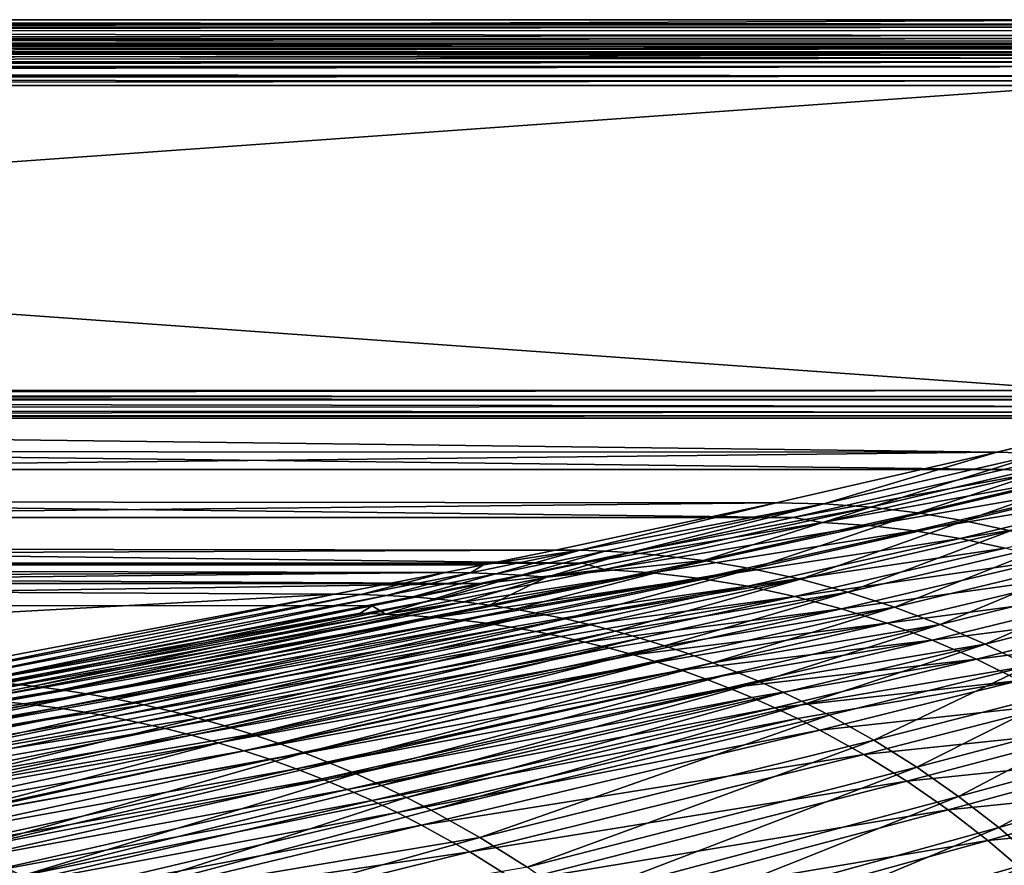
# Model space of a CAD drawing. Header units: metres. Extents: x -900 to 900, y -400 to 400.
# Tile 234 of 253: x 511 to 667, y 266 to 400. Entities that reach past the tile are written whole.
import ezdxf

# ---------------------------------------------------------------- set-up
doc = ezdxf.new("R2010")
doc.units = ezdxf.units.M

msp = doc.modelspace()

# ---------------------------------------------------------------- linework, layer by layer
at = {"layer": 'top'}
for points in [[(0.734328, 400.014801, -87), (700.734314, 400.014801, -87), (0.734328, 397.014709, -87)], [(700.734314, 400.014801, -87), (700.734314, 397.014709, -87), (0.734328, 397.014709, -87)], [(700.734314, 400.014801, -87), (0.734328, 400.014801, -87), (700.734314, 399.307465, -5.947641)], [(0.734328, 400.014801, -87), (0.734328, 399.307465, -5.947641), (700.734314, 399.307465, -5.947641)], [(0.734328, 399.000946, -4.106106), (700.734314, 399.183319, -4.784558), (0.734328, 399.307465, -5.947641)], [(700.734314, 399.183319, -4.784558), (700.734314, 399.307465, -5.947641), (0.734328, 399.307465, -5.947641)], [(700.734314, 398.835846, -3.667668), (700.734314, 399.183319, -4.784558), (0.734328, 399.000946, -4.106106)], [(0.734328, 398.14328, -2.447921), (700.734314, 398.835846, -3.667668), (0.734328, 399.000946, -4.106106)], [(0.734328, 398.14328, -2.447921), (700.734314, 398.278259, -2.639419), (700.734314, 398.835846, -3.667668)], [(700.734314, 397.531799, -1.738888), (700.734314, 398.278259, -2.639419), (0.734328, 398.14328, -2.447921)], [(0.734328, 396.817444, -1.133617), (700.734314, 397.531799, -1.738888), (0.734328, 398.14328, -2.447921)], [(700.734314, 396.624786, -1.0003), (700.734314, 397.531799, -1.738888), (0.734328, 396.817444, -1.133617)], [(700.734314, 396.307465, -5.959025), (0.734328, 396.307465, -5.959025), (700.734314, 397.014709, -87)], [(0.734328, 396.307465, -5.959025), (0.734328, 397.014709, -87), (700.734314, 397.014709, -87)], [(700.734314, 395.591705, -0.451727), (0.734328, 396.817444, -1.133617), (0.734328, 395.151855, -0.290434)], [(700.734314, 395.591705, -0.451727), (700.734314, 396.624786, -1.0003), (0.734328, 396.817444, -1.133617)], [(0.734328, 395.898926, -4.477523), (0.734328, 396.307465, -5.959025), (700.734314, 396.245697, -5.380377)], [(700.734314, 396.245697, -5.380377), (0.734328, 396.307465, -5.959025), (700.734314, 396.307465, -5.959025)], [(700.734314, 396.072815, -4.82471), (0.734328, 395.898926, -4.477523), (700.734314, 396.245697, -5.380377)], [(700.734314, 396.072815, -4.82471), (700.734314, 395.79541, -4.313144), (0.734328, 395.898926, -4.477523)], [(700.734314, 395.79541, -4.313144), (700.734314, 395.424042, -3.865118), (0.734328, 395.898926, -4.477523)], [(0.734328, 395.898926, -4.477523), (700.734314, 395.424042, -3.865118), (0.734328, 394.807526, -3.395593)], [(700.734314, 394.471832, -0.114015), (700.734314, 395.591705, -0.451727), (0.734328, 395.151855, -0.290434)], [(700.734314, 395.424042, -3.865118), (700.734314, 394.972778, -3.497662), (0.734328, 394.807526, -3.395593)], [(700.734314, 394.471832, -0.114015), (0.734328, 395.151855, -0.290434), (0.734328, 393.307709)], [(0.734328, 394.807526, -3.395593), (700.734314, 394.972778, -3.497662), (700.734314, 394.722473, -3.348646)], [(0.734328, 393.32251, -3), (0.734328, 394.807526, -3.395593), (700.734314, 393.901672, -3.056724)], [(700.734314, 393.901672, -3.056724), (0.734328, 394.807526, -3.395593), (700.734314, 394.458832, -3.22474)], [(0.734328, 394.807526, -3.395593), (700.734314, 394.722473, -3.348646), (700.734314, 394.458832, -3.22474)], [(700.734314, 393.307709), (700.734314, 394.471832, -0.114015), (0.734328, 393.307709)], [(700.734314, 393.32251, -3), (0.734328, 393.32251, -3), (700.734314, 393.901672, -3.056724)], [(0.734328, 393.32251, -3), (700.734314, 393.32251, -3), (0.734328, 392.603882, -3)], [(700.734314, 393.32251, -3), (700.734314, 392.603882, -3), (0.734328, 392.603882, -3)], [(700.734314, 392.603882), (700.734314, 393.307709), (0.734328, 392.603882)], [(700.734314, 393.307709), (0.734328, 393.307709), (0.734328, 392.603882)], [(0.734328, 391.582916, -3.180022), (700.734314, 392.603882, -3), (700.734314, 391.111328, -3.399924)], [(0.734328, 391.582916, -3.180022), (0.734328, 392.08551, -3.04535), (700.734314, 392.603882, -3)], [(0.734328, 392.08551, -3.04535), (0.734328, 392.603882, -3), (700.734314, 392.603882, -3)], [(0.734328, 392.603882), (0.734328, 391.563354, -0.091617), (700.734314, 392.603882)], [(0.734328, 391.563354, -0.091617), (700.734314, 391.054962, -0.204445), (700.734314, 392.603882)], [(0.734328, 391.111328, -3.399924), (0.734328, 391.582916, -3.180022), (700.734314, 391.111328, -3.399924)], [(0.734328, 391.563354, -0.091617), (0.734328, 390.554504, -0.3623), (700.734314, 391.054962, -0.204445)], [(699.821045, 341.327301, -32.142754), (0.734328, 341.327301, -32.142754), (700.734314, 391.111328, -3.399924)], [(700.734314, 391.111328, -3.399924), (0.734328, 341.327301, -32.142754), (0.734328, 391.111328, -3.399924)], [(0.734328, 390.554504, -0.3623), (700.734314, 390.311768, -0.456723), (700.734314, 391.054962, -0.204445)], [(0.734328, 390.554504, -0.3623), (0.734328, 389.60788, -0.803848), (700.734314, 390.311768, -0.456723)], [(0.734328, 389.60788, -0.803848), (700.734314, 389.60788, -0.803848), (700.734314, 390.311768, -0.456723)], [(0.734328, 339.827301, -29.544678), (699.821045, 339.827301, -29.544678), (0.734328, 389.60788, -0.803848)], [(699.821045, 339.827301, -29.544678), (700.734314, 389.60788, -0.803848), (0.734328, 389.60788, -0.803848)], [(0.734328, 341.327301, -32.142754), (699.821045, 341.327301, -32.142754), (0.734328, 340.639496, -32.689068)], [(699.821045, 341.327301, -32.142754), (699.821045, 340.363281, -33.032032), (0.734328, 340.639496, -32.689068)], [(0.734328, 340.639496, -32.689068), (699.821045, 340.363281, -33.032032), (0.734328, 340.140503, -33.411907)], [(699.821045, 340.363281, -33.032032), (699.821045, 339.873474, -34.248688), (0.734328, 340.140503, -33.411907)], [(0.734328, 340.140503, -33.411907), (699.821045, 339.873474, -34.248688), (0.734328, 339.873474, -34.248688)], [(0.734328, 331.785187, -85.375465), (0.734328, 339.873474, -34.248688), (665.339355, 331.523468, -87.079193)], [(0.734328, 339.873474, -34.248688), (699.821045, 339.873474, -34.248688), (665.339355, 331.523468, -87.079193)], [(699.821045, 338.761719, -30.328711), (0.734328, 339.827301, -29.544678), (0.734328, 338.448273, -30.640034)], [(699.821045, 338.761719, -30.328711), (699.821045, 339.827301, -29.544678), (0.734328, 339.827301, -29.544678)], [(699.821045, 337.89444, -31.327679), (699.821045, 338.761719, -30.328711), (0.734328, 338.448273, -30.640034)], [(699.821045, 337.89444, -31.327679), (0.734328, 338.448273, -30.640034), (0.734328, 337.447784, -32.089329)], [(665.339355, 331.523468, -87.079193), (699.821045, 339.873474, -34.248688), (700.715576, 339.872284, -34.238636)], [(672.52002, 331.352264, -87.063187), (665.339355, 331.523468, -87.079193), (700.715576, 339.872284, -34.238636)], [(699.821045, 337.267792, -32.492775), (699.821045, 337.89444, -31.327679), (0.734328, 337.447784, -32.089329)], [(699.821045, 337.267792, -32.492775), (0.734328, 337.447784, -32.089329), (0.734328, 336.912384, -33.767075)], [(699.821045, 336.912384, -33.767075), (699.821045, 337.267792, -32.492775), (0.734328, 336.912384, -33.767075)], [(699.821045, 336.912384, -33.767075), (0.734328, 336.912384, -33.767075), (666.448914, 328.81955, -84.922707)], [(0.734328, 336.912384, -33.767075), (0.734328, 328.819641, -84.922119), (666.448914, 328.81955, -84.922707)], [(672.337952, 328.409454, -86.487267), (699.821045, 336.912384, -33.767075), (666.448914, 328.81955, -84.922707)], [(0.734328, 331.785187, -85.375465), (665.339355, 331.523468, -87.079193), (0.734328, 324.140137, -136.572845)], [(665.339355, 331.523468, -87.079193), (630.383484, 323.539093, -140.731186), (0.734328, 324.140137, -136.572845)], [(630.383484, 323.539093, -140.731186), (665.339355, 331.523468, -87.079193), (637.904175, 323.364288, -140.694778)], [(637.904175, 323.364288, -140.694778), (665.339355, 331.523468, -87.079193), (672.52002, 331.352264, -87.063187)], [(645.392456, 322.830322, -140.653488), (637.904175, 323.364288, -140.694778), (672.52002, 331.352264, -87.063187)], [(645.392456, 322.830322, -140.653488), (672.52002, 331.352264, -87.063187), (679.674255, 330.834503, -87.043816)], [(652.83136, 321.938141, -140.607727), (645.392456, 322.830322, -140.653488), (679.674255, 330.834503, -87.043816)], [(652.83136, 321.938141, -140.607727), (679.674255, 330.834503, -87.043816), (686.785583, 329.971283, -87.021339)], [(660.203918, 320.689514, -140.557907), (652.83136, 321.938141, -140.607727), (686.785583, 329.971283, -87.021339)], [(686.785583, 329.971283, -87.021339), (693.837463, 328.764587, -86.996017), (660.203918, 320.689514, -140.557907)], [(666.448914, 328.81955, -84.922707), (0.734328, 328.819641, -84.922119), (633.088074, 321.170197, -136.149261)], [(0.734328, 328.819641, -84.922119), (0.734328, 321.170319, -136.148453), (633.088074, 321.170197, -136.149261)], [(666.448914, 328.81955, -84.922707), (633.088074, 321.170197, -136.149261), (672.337952, 328.409454, -86.487267)], [(633.088074, 321.170197, -136.149261), (637.737061, 320.424774, -140.120422), (672.337952, 328.409454, -86.487267)], [(672.337952, 328.409454, -86.487267), (637.737061, 320.424774, -140.120422), (679.303528, 327.926331, -86.379837)], [(637.737061, 320.424774, -140.120422), (645.036194, 319.92395, -139.993759), (679.303528, 327.926331, -86.379837)], [(679.303528, 327.926331, -86.379837), (645.036194, 319.92395, -139.993759), (686.233643, 327.110596, -86.272835)], [(693.837463, 328.764587, -86.996017), (667.493408, 319.087097, -140.504456), (660.203918, 320.689514, -140.557907)], [(645.036194, 319.92395, -139.993759), (652.291992, 319.078247, -139.865753), (686.233643, 327.110596, -86.272835)], [(686.233643, 327.110596, -86.272835), (652.291992, 319.078247, -139.865753), (693.113464, 325.963196, -86.166756)], [(652.291992, 319.078247, -139.865753), (659.489624, 317.888428, -139.737106), (693.113464, 325.963196, -86.166756)], [(693.113464, 325.963196, -86.166756), (659.489624, 317.888428, -139.737106), (699.929688, 324.484924, -86.062088)], [(659.489624, 317.888428, -139.737106), (666.616516, 316.35498, -139.60849), (699.929688, 324.484924, -86.062088)], [(0.734328, 324.140137, -136.572845), (630.383484, 323.539093, -140.731186), (0.734328, 316.939209, -187.835037)], [(630.383484, 323.539093, -140.731186), (595.431702, 316.042175, -194.456131), (0.734328, 316.939209, -187.835037)], [(595.431702, 316.042175, -194.456131), (630.383484, 323.539093, -140.731186), (599.366211, 315.998688, -194.431671)], [(599.366211, 315.998688, -194.431671), (630.383484, 323.539093, -140.731186), (637.904175, 323.364288, -140.694778)], [(603.294312, 315.861816, -194.405655), (599.366211, 315.998688, -194.431671), (637.904175, 323.364288, -140.694778)], [(607.213623, 315.631592, -194.378174), (603.294312, 315.861816, -194.405655), (637.904175, 323.364288, -140.694778)], [(607.213623, 315.631592, -194.378174), (637.904175, 323.364288, -140.694778), (645.392456, 322.830322, -140.653488)], [(611.122009, 315.308014, -194.349274), (607.213623, 315.631592, -194.378174), (645.392456, 322.830322, -140.653488)], [(611.122009, 315.308014, -194.349274), (645.392456, 322.830322, -140.653488), (618.897156, 314.3815, -194.287491)], [(618.897156, 314.3815, -194.287491), (645.392456, 322.830322, -140.653488), (652.83136, 321.938141, -140.607727)], [(626.602051, 313.083832, -194.220856), (618.897156, 314.3815, -194.287491), (652.83136, 321.938141, -140.607727)], [(626.602051, 313.083832, -194.220856), (652.83136, 321.938141, -140.607727), (660.203918, 320.689514, -140.557907)], [(633.088074, 321.170197, -136.149261), (0.734328, 321.170319, -136.148453), (599.732178, 313.965576, -187.438156)], [(0.734328, 321.170319, -136.148453), (0.734328, 313.965668, -187.437561), (599.732178, 313.965576, -187.438156)], [(633.088074, 321.170197, -136.149261), (599.732178, 313.965576, -187.438156), (637.737061, 320.424774, -140.120422)], [(599.732178, 313.965576, -187.438156), (603.134949, 312.940369, -193.845856), (637.737061, 320.424774, -140.120422)], [(637.737061, 320.424774, -140.120422), (603.134949, 312.940369, -193.845856), (645.036194, 319.92395, -139.993759)], [(603.134949, 312.940369, -193.845856), (610.77179, 312.419098, -193.700775), (645.036194, 319.92395, -139.993759)], [(645.036194, 319.92395, -139.993759), (610.77179, 312.419098, -193.700775), (652.291992, 319.078247, -139.865753)], [(634.219055, 311.417603, -194.149857), (626.602051, 313.083832, -194.220856), (660.203918, 320.689514, -140.557907)], [(660.203918, 320.689514, -140.557907), (667.493408, 319.087097, -140.504456), (634.219055, 311.417603, -194.149857)], [(610.77179, 312.419098, -193.700775), (618.362, 311.538635, -193.553711), (652.291992, 319.078247, -139.865753)], [(652.291992, 319.078247, -139.865753), (618.362, 311.538635, -193.553711), (659.489624, 317.888428, -139.737106)], [(667.493408, 319.087097, -140.504456), (641.730835, 309.38623, -194.075027), (634.219055, 311.417603, -194.149857)], [(667.493408, 319.087097, -140.504456), (674.683105, 317.134338, -140.447769), (641.730835, 309.38623, -194.075027)], [(0.734328, 316.939209, -187.835037), (595.431702, 316.042175, -194.456131), (0.734328, 313.707611, -211.955231)], [(618.362, 311.538635, -193.553711), (625.889954, 310.299683, -193.405472), (659.489624, 317.888428, -139.737106)], [(659.489624, 317.888428, -139.737106), (625.889954, 310.299683, -193.405472), (666.616516, 316.35498, -139.60849)], [(674.683105, 317.134338, -140.447769), (649.120239, 306.993988, -193.996872), (641.730835, 309.38623, -194.075027)], [(674.683105, 317.134338, -140.447769), (681.756592, 314.835541, -140.38826), (649.120239, 306.993988, -193.996872)], [(595.431702, 316.042175, -194.456131), (584.056824, 313.707733, -211.954468), (0.734328, 313.707611, -211.955231)], [(584.056824, 313.707733, -211.954468), (599.366211, 315.998688, -194.431671), (581.975708, 312.432831, -221.314575)], [(581.975708, 312.432831, -221.314575), (599.366211, 315.998688, -194.431671), (585.989624, 312.293457, -221.284286)], [(584.056824, 313.707733, -211.954468), (595.431702, 316.042175, -194.456131), (599.366211, 315.998688, -194.431671)], [(599.366211, 315.998688, -194.431671), (603.294312, 315.861816, -194.405655), (585.989624, 312.293457, -221.284286)], [(585.989624, 312.293457, -221.284286), (603.294312, 315.861816, -194.405655), (589.994812, 312.058716, -221.252563)], [(603.294312, 315.861816, -194.405655), (607.213623, 315.631592, -194.378174), (589.994812, 312.058716, -221.252563)], [(589.994812, 312.058716, -221.252563), (607.213623, 315.631592, -194.378174), (593.989014, 311.728638, -221.219452)], [(593.989014, 311.728638, -221.219452), (607.213623, 315.631592, -194.378174), (611.122009, 315.308014, -194.349274)], [(618.897156, 314.3815, -194.287491), (593.989014, 311.728638, -221.219452), (611.122009, 315.308014, -194.349274)], [(625.889954, 310.299683, -193.405472), (633.342896, 308.702393, -193.256882), (666.616516, 316.35498, -139.60849)], [(666.616516, 316.35498, -139.60849), (633.342896, 308.702393, -193.256882), (673.657654, 314.478729, -139.480453)], [(599.732178, 313.965576, -187.438156), (0.734328, 313.965668, -187.437561), (584.056824, 310.73349, -211.562149)], [(0.734328, 313.965668, -187.437561), (0.734328, 310.733368, -211.562912), (584.056824, 310.73349, -211.562149)], [(0.734328, 313.707611, -211.955231), (584.056824, 313.707733, -211.954468), (577.955444, 312.476868, -221.343353)], [(577.955444, 312.476868, -221.343353), (0.734328, 310.183228, -239.156265), (0.734328, 313.707611, -211.955231)], [(577.955444, 312.476868, -221.343353), (584.056824, 313.707733, -211.954468), (581.975708, 312.432831, -221.314575)], [(599.732178, 313.965576, -187.438156), (584.056824, 310.73349, -211.562149), (603.134949, 312.940369, -193.845856)], [(589.012756, 306.676514, -247.976883), (584.978699, 307.305054, -248.018707), (618.897156, 314.3815, -194.287491)], [(584.978699, 307.305054, -248.018707), (593.989014, 311.728638, -221.219452), (618.897156, 314.3815, -194.287491)], [(589.012756, 306.676514, -247.976883), (618.897156, 314.3815, -194.287491), (626.602051, 313.083832, -194.220856)], [(633.342896, 308.702393, -193.256882), (640.7052, 306.747589, -193.108612), (673.657654, 314.478729, -139.480453)], [(673.657654, 314.478729, -139.480453), (640.7052, 306.747589, -193.108612), (680.597534, 312.260742, -139.3535)], [(681.756592, 314.835541, -140.38826), (656.370422, 304.246094, -193.915924), (649.120239, 306.993988, -193.996872)], [(681.756592, 314.835541, -140.38826), (688.697693, 312.195862, -140.32634), (656.370422, 304.246094, -193.915924)], [(350.277679, 310.183228, -239.156265), (0.734328, 310.183228, -239.156265), (577.955444, 312.476868, -221.343353)], [(560.480896, 309.0336, -248.247604), (350.277679, 310.183228, -239.156265), (577.955444, 312.476868, -221.343353)], [(564.587036, 308.989197, -248.212418), (560.480896, 309.0336, -248.247604), (577.955444, 312.476868, -221.343353)], [(581.975708, 312.432831, -221.314575), (564.587036, 308.989197, -248.212418), (577.955444, 312.476868, -221.343353)], [(568.687073, 308.84729, -248.175949), (564.587036, 308.989197, -248.212418), (581.975708, 312.432831, -221.314575)], [(584.056824, 310.73349, -211.562149), (568.523804, 305.900208, -247.641068), (603.134949, 312.940369, -193.845856)], [(603.134949, 312.940369, -193.845856), (568.523804, 305.900208, -247.641068), (610.77179, 312.419098, -193.700775)], [(568.523804, 305.900208, -247.641068), (572.516907, 305.675171, -247.560089), (610.77179, 312.419098, -193.700775)], [(585.989624, 312.293457, -221.284286), (568.687073, 308.84729, -248.175949), (581.975708, 312.432831, -221.314575)], [(572.778564, 308.607849, -248.13829), (568.687073, 308.84729, -248.175949), (585.989624, 312.293457, -221.284286)], [(610.77179, 312.419098, -193.700775), (572.516907, 305.675171, -247.560089), (576.501648, 305.355957, -247.478653)], [(589.994812, 312.058716, -221.252563), (572.778564, 308.607849, -248.13829), (585.989624, 312.293457, -221.284286)], [(576.859253, 308.270905, -248.099487), (572.778564, 308.607849, -248.13829), (589.994812, 312.058716, -221.252563)], [(610.77179, 312.419098, -193.700775), (576.501648, 305.355957, -247.478653), (618.362, 311.538635, -193.553711)], [(593.989014, 311.728638, -221.219452), (576.859253, 308.270905, -248.099487), (589.994812, 312.058716, -221.252563)], [(593.026672, 305.951263, -247.934158), (589.012756, 306.676514, -247.976883), (626.602051, 313.083832, -194.220856)], [(597.018066, 305.129639, -247.89061), (593.026672, 305.951263, -247.934158), (626.602051, 313.083832, -194.220856)], [(597.018066, 305.129639, -247.89061), (626.602051, 313.083832, -194.220856), (634.219055, 311.417603, -194.149857)], [(640.7052, 306.747589, -193.108612), (647.960632, 304.436096, -192.961273), (680.597534, 312.260742, -139.3535)], [(680.597534, 312.260742, -139.3535), (647.960632, 304.436096, -192.961273), (687.420593, 309.701996, -139.228119)], [(688.697693, 312.195862, -140.32634), (663.464722, 301.14856, -193.832672), (656.370422, 304.246094, -193.915924)], [(688.697693, 312.195862, -140.32634), (695.49054, 309.221191, -140.262421), (663.464722, 301.14856, -193.832672)], [(584.056824, 310.73349, -211.562149), (0.734328, 310.733368, -211.562912), (350.277679, 307.274475, -238.791992)], [(566.378906, 307.201416, -238.7827), (584.056824, 310.73349, -211.562149), (350.277679, 307.274475, -238.791992)], [(584.056824, 310.73349, -211.562149), (566.378906, 307.201416, -238.7827), (568.523804, 305.900208, -247.641068)], [(576.501648, 305.355957, -247.478653), (580.474487, 304.942963, -247.39682), (618.362, 311.538635, -193.553711)], [(580.926758, 307.836578, -248.059601), (576.859253, 308.270905, -248.099487), (593.989014, 311.728638, -221.219452)], [(618.362, 311.538635, -193.553711), (580.474487, 304.942963, -247.39682), (584.433289, 304.436218, -247.314667)], [(584.978699, 307.305054, -248.018707), (580.926758, 307.836578, -248.059601), (593.989014, 311.728638, -221.219452)], [(625.889954, 310.299683, -193.405472), (618.362, 311.538635, -193.553711), (584.433289, 304.436218, -247.314667)], [(588.376404, 303.835785, -247.232346), (625.889954, 310.299683, -193.405472), (584.433289, 304.436218, -247.314667)], [(588.376404, 303.835785, -247.232346), (592.302124, 303.141571, -247.149948), (625.889954, 310.299683, -193.405472)], [(592.302124, 303.141571, -247.149948), (633.342896, 308.702393, -193.256882), (625.889954, 310.299683, -193.405472)], [(600.98468, 304.212067, -247.846313), (597.018066, 305.129639, -247.89061), (634.219055, 311.417603, -194.149857)], [(634.219055, 311.417603, -194.149857), (604.924133, 303.199005, -247.8013), (600.98468, 304.212067, -247.846313)], [(634.219055, 311.417603, -194.149857), (641.730835, 309.38623, -194.075027), (604.924133, 303.199005, -247.8013)], [(350.277679, 297.508423, -341.914429), (350.277679, 310.183228, -239.156265), (560.480896, 309.0336, -248.247604)], [(490.561829, 295.789063, -355.917419), (350.277679, 297.508423, -341.914429), (560.480896, 309.0336, -248.247604)], [(490.561829, 295.789063, -355.917419), (560.480896, 309.0336, -248.247604), (495.01178, 295.742188, -355.863831)], [(560.480896, 309.0336, -248.247604), (564.587036, 308.989197, -248.212418), (495.01178, 295.742188, -355.863831)], [(495.01178, 295.742188, -355.863831), (564.587036, 308.989197, -248.212418), (499.457428, 295.588379, -355.809845)], [(564.587036, 308.989197, -248.212418), (568.687073, 308.84729, -248.175949), (499.457428, 295.588379, -355.809845)], [(499.457428, 295.588379, -355.809845), (568.687073, 308.84729, -248.175949), (503.896118, 295.327667, -355.755493)], [(568.687073, 308.84729, -248.175949), (572.778564, 308.607849, -248.13829), (503.896118, 295.327667, -355.755493)], [(604.924133, 303.199005, -247.8013), (641.730835, 309.38623, -194.075027), (608.83429, 302.090973, -247.755676)], [(608.83429, 302.090973, -247.755676), (641.730835, 309.38623, -194.075027), (612.71283, 300.88855, -247.709457)], [(641.730835, 309.38623, -194.075027), (649.120239, 306.993988, -193.996872), (612.71283, 300.88855, -247.709457)], [(647.960632, 304.436096, -192.961273), (655.092896, 301.76886, -192.815491), (687.420593, 309.701996, -139.228119)], [(687.420593, 309.701996, -139.228119), (655.092896, 301.76886, -192.815491), (694.111023, 306.804688, -139.104782)], [(663.464722, 301.14856, -193.832672), (695.49054, 309.221191, -140.262421), (670.386963, 297.708282, -193.747635)], [(350.277679, 307.274475, -238.791992), (499.649292, 294.489624, -341.553345), (566.378906, 307.201416, -238.7827)], [(566.378906, 307.201416, -238.7827), (499.649292, 294.489624, -341.553345), (564.526123, 306.030701, -247.721512)], [(503.896118, 295.327667, -355.755493), (572.778564, 308.607849, -248.13829), (508.325226, 294.960052, -355.700836)], [(572.778564, 308.607849, -248.13829), (576.859253, 308.270905, -248.099487), (508.325226, 294.960052, -355.700836)], [(508.325226, 294.960052, -355.700836), (576.859253, 308.270905, -248.099487), (512.742126, 294.485657, -355.645935)], [(512.742126, 294.485657, -355.645935), (576.859253, 308.270905, -248.099487), (580.926758, 307.836578, -248.059601)], [(512.742126, 294.485657, -355.645935), (580.926758, 307.836578, -248.059601), (517.144165, 293.904694, -355.59079)], [(517.144165, 293.904694, -355.59079), (580.926758, 307.836578, -248.059601), (584.978699, 307.305054, -248.018707)], [(521.528748, 293.217377, -355.535522), (517.144165, 293.904694, -355.59079), (584.978699, 307.305054, -248.018707)], [(521.528748, 293.217377, -355.535522), (584.978699, 307.305054, -248.018707), (589.012756, 306.676514, -247.976883)], [(566.378906, 307.201416, -238.7827), (564.526123, 306.030701, -247.721512), (568.523804, 305.900208, -247.641068)], [(592.302124, 303.141571, -247.149948), (596.208618, 302.353699, -247.067612), (633.342896, 308.702393, -193.256882)], [(596.208618, 302.353699, -247.067612), (600.093933, 301.472168, -246.985413), (633.342896, 308.702393, -193.256882)], [(633.342896, 308.702393, -193.256882), (600.093933, 301.472168, -246.985413), (640.7052, 306.747589, -193.108612)], [(568.523804, 305.900208, -247.641068), (564.526123, 306.030701, -247.721512), (494.922638, 292.776733, -355.422852)], [(564.526123, 306.030701, -247.721512), (499.649292, 294.489624, -341.553345), (494.922638, 292.776733, -355.422852)], [(494.922638, 292.776733, -355.422852), (499.262695, 292.634583, -355.324432), (568.523804, 305.900208, -247.641068)], [(499.262695, 292.634583, -355.324432), (572.516907, 305.675171, -247.560089), (568.523804, 305.900208, -247.641068)], [(499.262695, 292.634583, -355.324432), (503.598633, 292.388824, -355.226349), (572.516907, 305.675171, -247.560089)], [(572.516907, 305.675171, -247.560089), (503.598633, 292.388824, -355.226349), (576.501648, 305.355957, -247.478653)], [(525.89325, 292.424042, -355.480103), (521.528748, 293.217377, -355.535522), (589.012756, 306.676514, -247.976883)], [(525.89325, 292.424042, -355.480103), (589.012756, 306.676514, -247.976883), (593.026672, 305.951263, -247.934158)], [(530.235046, 291.525055, -355.424622), (525.89325, 292.424042, -355.480103), (593.026672, 305.951263, -247.934158)], [(530.235046, 291.525055, -355.424622), (593.026672, 305.951263, -247.934158), (597.018066, 305.129639, -247.89061)], [(600.093933, 301.472168, -246.985413), (603.955933, 300.497131, -246.903427), (640.7052, 306.747589, -193.108612)], [(640.7052, 306.747589, -193.108612), (603.955933, 300.497131, -246.903427), (607.792358, 299.428711, -246.821762)], [(640.7052, 306.747589, -193.108612), (607.792358, 299.428711, -246.821762), (647.960632, 304.436096, -192.961273)], [(612.71283, 300.88855, -247.709457), (649.120239, 306.993988, -193.996872), (616.557434, 299.592407, -247.662735)], [(649.120239, 306.993988, -193.996872), (620.366028, 298.203186, -247.61557), (616.557434, 299.592407, -247.662735)], [(649.120239, 306.993988, -193.996872), (656.370422, 304.246094, -193.915924), (620.366028, 298.203186, -247.61557)], [(655.092896, 301.76886, -192.815491), (662.08551, 298.748016, -192.671829), (694.111023, 306.804688, -139.104782)], [(694.111023, 306.804688, -139.104782), (662.08551, 298.748016, -192.671829), (700.652405, 303.576477, -138.983902)], [(576.501648, 305.355957, -247.478653), (503.598633, 292.388824, -355.226349), (507.927429, 292.039734, -355.128632)], [(576.501648, 305.355957, -247.478653), (507.927429, 292.039734, -355.128632), (580.474487, 304.942963, -247.39682)], [(580.474487, 304.942963, -247.39682), (507.927429, 292.039734, -355.128632), (512.246216, 291.587463, -355.031342)], [(584.433289, 304.436218, -247.314667), (580.474487, 304.942963, -247.39682), (512.246216, 291.587463, -355.031342)], [(516.552551, 291.032104, -354.934601), (584.433289, 304.436218, -247.314667), (512.246216, 291.587463, -355.031342)], [(516.552551, 291.032104, -354.934601), (588.376404, 303.835785, -247.232346), (584.433289, 304.436218, -247.314667)], [(534.551575, 290.520905, -355.369141), (530.235046, 291.525055, -355.424622), (597.018066, 305.129639, -247.89061)], [(534.551575, 290.520905, -355.369141), (597.018066, 305.129639, -247.89061), (600.98468, 304.212067, -247.846313)], [(538.840271, 289.412048, -355.31366), (534.551575, 290.520905, -355.369141), (600.98468, 304.212067, -247.846313)], [(604.924133, 303.199005, -247.8013), (538.840271, 289.412048, -355.31366), (600.98468, 304.212067, -247.846313)], [(607.792358, 299.428711, -246.821762), (611.601135, 298.266937, -246.740479), (647.960632, 304.436096, -192.961273)], [(647.960632, 304.436096, -192.961273), (611.601135, 298.266937, -246.740479), (615.380066, 297.011993, -246.659653)], [(655.092896, 301.76886, -192.815491), (647.960632, 304.436096, -192.961273), (615.380066, 297.011993, -246.659653)], [(656.370422, 304.246094, -193.915924), (624.136292, 296.72168, -247.568008), (620.366028, 298.203186, -247.61557)], [(627.866089, 295.148682, -247.520126), (624.136292, 296.72168, -247.568008), (656.370422, 304.246094, -193.915924)], [(656.370422, 304.246094, -193.915924), (663.464722, 301.14856, -193.832672), (627.866089, 295.148682, -247.520126)], [(516.552551, 291.032104, -354.934601), (520.844299, 290.373718, -354.838501), (588.376404, 303.835785, -247.232346)], [(520.844299, 290.373718, -354.838501), (592.302124, 303.141571, -247.149948), (588.376404, 303.835785, -247.232346)], [(520.844299, 290.373718, -354.838501), (525.11908, 289.612335, -354.743134), (592.302124, 303.141571, -247.149948)], [(525.11908, 289.612335, -354.743134), (596.208618, 302.353699, -247.067612), (592.302124, 303.141571, -247.149948)], [(538.840271, 289.412048, -355.31366), (604.924133, 303.199005, -247.8013), (543.098572, 288.199158, -355.25827)], [(543.098572, 288.199158, -355.25827), (604.924133, 303.199005, -247.8013), (608.83429, 302.090973, -247.755676)], [(662.08551, 298.748016, -192.671829), (668.921326, 295.381439, -192.530792), (700.652405, 303.576477, -138.983902)], [(525.11908, 289.612335, -354.743134), (529.374756, 288.748077, -354.64859), (596.208618, 302.353699, -247.067612)], [(529.374756, 288.748077, -354.64859), (600.093933, 301.472168, -246.985413), (596.208618, 302.353699, -247.067612)], [(533.608887, 287.781006, -354.554962), (600.093933, 301.472168, -246.985413), (529.374756, 288.748077, -354.64859)], [(603.955933, 300.497131, -246.903427), (600.093933, 301.472168, -246.985413), (533.608887, 287.781006, -354.554962)], [(543.098572, 288.199158, -355.25827), (608.83429, 302.090973, -247.755676), (547.323914, 286.882813, -355.202972)], [(547.323914, 286.882813, -355.202972), (608.83429, 302.090973, -247.755676), (612.71283, 300.88855, -247.709457)], [(619.127075, 295.66394, -246.579391), (655.092896, 301.76886, -192.815491), (615.380066, 297.011993, -246.659653)], [(619.127075, 295.66394, -246.579391), (622.839966, 294.2229, -246.499771), (655.092896, 301.76886, -192.815491)], [(622.839966, 294.2229, -246.499771), (662.08551, 298.748016, -192.671829), (655.092896, 301.76886, -192.815491)], [(663.464722, 301.14856, -193.832672), (631.553284, 293.485077, -247.47197), (627.866089, 295.148682, -247.520126)], [(631.553284, 293.485077, -247.47197), (663.464722, 301.14856, -193.832672), (635.195679, 291.731781, -247.423615)], [(635.195679, 291.731781, -247.423615), (663.464722, 301.14856, -193.832672), (670.386963, 297.708282, -193.747635)], [(537.819092, 286.711273, -354.46228), (603.955933, 300.497131, -246.903427), (533.608887, 287.781006, -354.554962)], [(603.955933, 300.497131, -246.903427), (537.819092, 286.711273, -354.46228), (607.792358, 299.428711, -246.821762)], [(607.792358, 299.428711, -246.821762), (537.819092, 286.711273, -354.46228), (542.002991, 285.538971, -354.370636)], [(607.792358, 299.428711, -246.821762), (542.002991, 285.538971, -354.370636), (611.601135, 298.266937, -246.740479)], [(551.513855, 285.463745, -355.147858), (547.323914, 286.882813, -355.202972), (612.71283, 300.88855, -247.709457)], [(551.513855, 285.463745, -355.147858), (612.71283, 300.88855, -247.709457), (616.557434, 299.592407, -247.662735)], [(555.665833, 283.94278, -355.092926), (551.513855, 285.463745, -355.147858), (616.557434, 299.592407, -247.662735)], [(616.557434, 299.592407, -247.662735), (620.366028, 298.203186, -247.61557), (555.665833, 283.94278, -355.092926)], [(611.601135, 298.266937, -246.740479), (542.002991, 285.538971, -354.370636), (546.158142, 284.264282, -354.28009)], [(615.380066, 297.011993, -246.659653), (611.601135, 298.266937, -246.740479), (546.158142, 284.264282, -354.28009)], [(620.366028, 298.203186, -247.61557), (559.777405, 282.320709, -355.038269), (555.665833, 283.94278, -355.092926)], [(620.366028, 298.203186, -247.61557), (624.136292, 296.72168, -247.568008), (559.777405, 282.320709, -355.038269)], [(622.839966, 294.2229, -246.499771), (626.516602, 292.689117, -246.420853), (662.08551, 298.748016, -192.671829)], [(626.516602, 292.689117, -246.420853), (630.154663, 291.063599, -246.342728), (662.08551, 298.748016, -192.671829)], [(662.08551, 298.748016, -192.671829), (630.154663, 291.063599, -246.342728), (668.921326, 295.381439, -192.530792)], [(550.282227, 282.887268, -354.190735), (615.380066, 297.011993, -246.659653), (546.158142, 284.264282, -354.28009)], [(550.282227, 282.887268, -354.190735), (619.127075, 295.66394, -246.579391), (615.380066, 297.011993, -246.659653)], [(624.136292, 296.72168, -247.568008), (563.84613, 280.59845, -354.983887), (559.777405, 282.320709, -355.038269)], [(563.84613, 280.59845, -354.983887), (624.136292, 296.72168, -247.568008), (627.866089, 295.148682, -247.520126)], [(670.386963, 297.708282, -193.747635), (638.79126, 289.889771, -247.375107), (635.195679, 291.731781, -247.423615)], [(645.833557, 285.943787, -247.277924), (638.79126, 289.889771, -247.375107), (670.386963, 297.708282, -193.747635)], [(677.121338, 293.932953, -193.661331), (645.833557, 285.943787, -247.277924), (670.386963, 297.708282, -193.747635)], [(456.245483, 283.58139, -444.066681), (508.325226, 294.960052, -355.700836), (512.742126, 294.485657, -355.645935)], [(550.282227, 282.887268, -354.190735), (554.372742, 281.408081, -354.10257), (619.127075, 295.66394, -246.579391)], [(554.372742, 281.408081, -354.10257), (622.839966, 294.2229, -246.499771), (619.127075, 295.66394, -246.579391)], [(567.869568, 278.777008, -354.92984), (563.84613, 280.59845, -354.983887), (627.866089, 295.148682, -247.520126)], [(627.866089, 295.148682, -247.520126), (631.553284, 293.485077, -247.47197), (567.869568, 278.777008, -354.92984)], [(668.921326, 295.381439, -192.530792), (630.154663, 291.063599, -246.342728), (633.751953, 289.347595, -246.265442)], [(637.306091, 287.542328, -246.189041), (668.921326, 295.381439, -192.530792), (633.751953, 289.347595, -246.265442)], [(675.582947, 291.678558, -192.392868), (668.921326, 295.381439, -192.530792), (637.306091, 287.542328, -246.189041)], [(456.245483, 283.58139, -444.066681), (512.742126, 294.485657, -355.645935), (517.144165, 293.904694, -355.59079)], [(456.245483, 283.58139, -444.066681), (517.144165, 293.904694, -355.59079), (521.528748, 293.217377, -355.535522)], [(466.016052, 281.670502, -446.044952), (456.245483, 283.58139, -444.066681), (521.528748, 293.217377, -355.535522)], [(466.016052, 281.670502, -446.044952), (521.528748, 293.217377, -355.535522), (525.89325, 292.424042, -355.480103)], [(554.372742, 281.408081, -354.10257), (558.427368, 279.826843, -354.015747), (622.839966, 294.2229, -246.499771)], [(558.427368, 279.826843, -354.015747), (626.516602, 292.689117, -246.420853), (622.839966, 294.2229, -246.499771)], [(567.869568, 278.777008, -354.92984), (631.553284, 293.485077, -247.47197), (571.845276, 276.857391, -354.87619)], [(571.845276, 276.857391, -354.87619), (631.553284, 293.485077, -247.47197), (635.195679, 291.731781, -247.423615)], [(652.663818, 281.656036, -247.180878), (645.833557, 285.943787, -247.277924), (677.121338, 293.932953, -193.661331)], [(683.652283, 289.831055, -193.574249), (652.663818, 281.656036, -247.180878), (677.121338, 293.932953, -193.661331)], [(507.927429, 292.039734, -355.128632), (451.84906, 281.2547, -442.657562), (512.246216, 291.587463, -355.031342)], [(451.84906, 281.2547, -442.657562), (455.971893, 280.640747, -443.491974), (512.246216, 291.587463, -355.031342)], [(512.246216, 291.587463, -355.031342), (455.971893, 280.640747, -443.491974), (516.552551, 291.032104, -354.934601)], [(530.235046, 291.525055, -355.424622), (466.016052, 281.670502, -446.044952), (525.89325, 292.424042, -355.480103)], [(558.427368, 279.826843, -354.015747), (562.443726, 278.143829, -353.930237), (626.516602, 292.689117, -246.420853)], [(562.443726, 278.143829, -353.930237), (630.154663, 291.063599, -246.342728), (626.516602, 292.689117, -246.420853)], [(635.195679, 291.731781, -247.423615), (575.770935, 274.840698, -354.822968), (571.845276, 276.857391, -354.87619)], [(638.79126, 289.889771, -247.375107), (575.770935, 274.840698, -354.822968), (635.195679, 291.731781, -247.423615)], [(644.275879, 283.668976, -246.0392), (675.582947, 291.678558, -192.392868), (637.306091, 287.542328, -246.189041)], [(682.052979, 287.648804, -192.258514), (675.582947, 291.678558, -192.392868), (644.275879, 283.668976, -246.0392)], [(455.971893, 280.640747, -443.491974), (460.133179, 279.902985, -444.314972), (516.552551, 291.032104, -354.934601)], [(516.552551, 291.032104, -354.934601), (460.133179, 279.902985, -444.314972), (520.844299, 290.373718, -354.838501)], [(460.133179, 279.902985, -444.314972), (464.112976, 279.08609, -445.083496), (520.844299, 290.373718, -354.838501)], [(520.844299, 290.373718, -354.838501), (464.112976, 279.08609, -445.083496), (525.11908, 289.612335, -354.743134)], [(475.550812, 279.189728, -447.868408), (466.016052, 281.670502, -446.044952), (530.235046, 291.525055, -355.424622)], [(534.551575, 290.520905, -355.369141), (475.550812, 279.189728, -447.868408), (530.235046, 291.525055, -355.424622)], [(475.550812, 279.189728, -447.868408), (534.551575, 290.520905, -355.369141), (538.840271, 289.412048, -355.31366)], [(630.154663, 291.063599, -246.342728), (562.443726, 278.143829, -353.930237), (566.419189, 276.360199, -353.846161)], [(633.751953, 289.347595, -246.265442), (630.154663, 291.063599, -246.342728), (566.419189, 276.360199, -353.846161)], [(464.112976, 279.08609, -445.083496), (468.145172, 278.146912, -445.843018), (525.11908, 289.612335, -354.743134)], [(525.11908, 289.612335, -354.743134), (468.145172, 278.146912, -445.843018), (529.374756, 288.748077, -354.64859)], [(468.145172, 278.146912, -445.843018), (472.204041, 277.087616, -446.587646), (529.374756, 288.748077, -354.64859)], [(529.374756, 288.748077, -354.64859), (472.204041, 277.087616, -446.587646), (533.608887, 287.781006, -354.554962)], [(484.823364, 276.185059, -449.536957), (475.550812, 279.189728, -447.868408), (538.840271, 289.412048, -355.31366)], [(484.823364, 276.185059, -449.536957), (538.840271, 289.412048, -355.31366), (543.098572, 288.199158, -355.25827)], [(566.419189, 276.360199, -353.846161), (570.351196, 274.477325, -353.763519), (633.751953, 289.347595, -246.265442)], [(633.751953, 289.347595, -246.265442), (570.351196, 274.477325, -353.763519), (637.306091, 287.542328, -246.189041)], [(583.46283, 270.520752, -354.717987), (575.770935, 274.840698, -354.822968), (638.79126, 289.889771, -247.375107)], [(645.833557, 285.943787, -247.277924), (583.46283, 270.520752, -354.717987), (638.79126, 289.889771, -247.375107)], [(659.266296, 277.036224, -247.084457), (652.663818, 281.656036, -247.180878), (683.652283, 289.831055, -193.574249)], [(689.965027, 285.411926, -193.486893), (659.266296, 277.036224, -247.084457), (683.652283, 289.831055, -193.574249)], [(472.204041, 277.087616, -446.587646), (476.219788, 275.927094, -447.304779), (533.608887, 287.781006, -354.554962)], [(533.608887, 287.781006, -354.554962), (476.219788, 275.927094, -447.304779), (537.819092, 286.711273, -354.46228)], [(547.323914, 286.882813, -355.202972), (484.823364, 276.185059, -449.536957), (543.098572, 288.199158, -355.25827)], [(570.351196, 274.477325, -353.763519), (574.237183, 272.496643, -353.682373), (637.306091, 287.542328, -246.189041)], [(637.306091, 287.542328, -246.189041), (574.237183, 272.496643, -353.682373), (644.275879, 283.668976, -246.0392)], [(651.045715, 279.4534, -245.893692), (682.052979, 287.648804, -192.258514), (644.275879, 283.668976, -246.0392)], [(688.314026, 283.301575, -192.128189), (682.052979, 287.648804, -192.258514), (651.045715, 279.4534, -245.893692)], [(476.219788, 275.927094, -447.304779), (480.228851, 274.657043, -448.001709), (537.819092, 286.711273, -354.46228)], [(537.819092, 286.711273, -354.46228), (480.228851, 274.657043, -448.001709), (542.002991, 285.538971, -354.370636)], [(480.228851, 274.657043, -448.001709), (484.228271, 273.27887, -448.678314), (542.002991, 285.538971, -354.370636)], [(542.002991, 285.538971, -354.370636), (484.228271, 273.27887, -448.678314), (546.158142, 284.264282, -354.28009)], [(493.817719, 272.699036, -451.056763), (484.823364, 276.185059, -449.536957), (547.323914, 286.882813, -355.202972)], [(551.513855, 285.463745, -355.147858), (493.817719, 272.699036, -451.056763), (547.323914, 286.882813, -355.202972)], [(493.817719, 272.699036, -451.056763), (551.513855, 285.463745, -355.147858), (555.665833, 283.94278, -355.092926)], [(590.926941, 265.827179, -354.615204), (583.46283, 270.520752, -354.717987), (645.833557, 285.943787, -247.277924)], [(652.663818, 281.656036, -247.180878), (590.926941, 265.827179, -354.615204), (645.833557, 285.943787, -247.277924)], [(665.625732, 272.09491, -246.989151), (659.266296, 277.036224, -247.084457), (689.965027, 285.411926, -193.486893)], [(696.044983, 280.685577, -193.39978), (665.625732, 272.09491, -246.989151), (689.965027, 285.411926, -193.486893)], [(484.228271, 273.27887, -448.678314), (488.216522, 271.793396, -449.334778), (546.158142, 284.264282, -354.28009)], [(546.158142, 284.264282, -354.28009), (488.216522, 271.793396, -449.334778), (550.282227, 282.887268, -354.190735)], [(502.52182, 268.770874, -452.434357), (493.817719, 272.699036, -451.056763), (555.665833, 283.94278, -355.092926)], [(555.665833, 283.94278, -355.092926), (559.777405, 282.320709, -355.038269), (502.52182, 268.770874, -452.434357)], [(488.216522, 271.793396, -449.334778), (492.189819, 270.20224, -449.970917), (550.282227, 282.887268, -354.190735)], [(550.282227, 282.887268, -354.190735), (492.189819, 270.20224, -449.970917), (554.372742, 281.408081, -354.10257)], [(559.777405, 282.320709, -355.038269), (563.84613, 280.59845, -354.983887), (502.52182, 268.770874, -452.434357)], [(574.237183, 272.496643, -353.682373), (581.860962, 268.247314, -353.524689), (644.275879, 283.668976, -246.0392)], [(644.275879, 283.668976, -246.0392), (581.860962, 268.247314, -353.524689), (651.045715, 279.4534, -245.893692)], [(657.59729, 274.905548, -245.752975), (688.314026, 283.301575, -192.128189), (651.045715, 279.4534, -245.893692)], [(694.348816, 278.646332, -192.002365), (688.314026, 283.301575, -192.128189), (657.59729, 274.905548, -245.752975)], [(492.189819, 270.20224, -449.970917), (496.151764, 268.503815, -450.587646), (554.372742, 281.408081, -354.10257)], [(554.372742, 281.408081, -354.10257), (496.151764, 268.503815, -450.587646), (558.427368, 279.826843, -354.015747)], [(598.145447, 260.770874, -354.515015), (590.926941, 265.827179, -354.615204), (652.663818, 281.656036, -247.180878)], [(659.266296, 277.036224, -247.084457), (598.145447, 260.770874, -354.515015), (652.663818, 281.656036, -247.180878)], [(671.727417, 266.843384, -246.895416), (665.625732, 272.09491, -246.989151), (696.044983, 280.685577, -193.39978)], [(496.151764, 268.503815, -450.587646), (500.094452, 266.701141, -451.184113), (558.427368, 279.826843, -354.015747)], [(558.427368, 279.826843, -354.015747), (500.094452, 266.701141, -451.184113), (562.443726, 278.143829, -353.930237)], [(502.52182, 268.770874, -452.434357), (563.84613, 280.59845, -354.983887), (510.928345, 264.434814, -453.677765)], [(563.84613, 280.59845, -354.983887), (567.869568, 278.777008, -354.92984), (510.928345, 264.434814, -453.677765)], [(581.860962, 268.247314, -353.524689), (589.269775, 263.623352, -353.373474), (651.045715, 279.4534, -245.893692)], [(651.045715, 279.4534, -245.893692), (589.269775, 263.623352, -353.373474), (657.59729, 274.905548, -245.752975)], [(500.094452, 266.701141, -451.184113), (504.015686, 264.794922, -451.760284), (562.443726, 278.143829, -353.930237)], [(562.443726, 278.143829, -353.930237), (504.015686, 264.794922, -451.760284), (566.419189, 276.360199, -353.846161)], [(510.928345, 264.434814, -453.677765), (567.869568, 278.777008, -354.92984), (571.845276, 276.857391, -354.87619)], [(663.912292, 270.035217, -245.617569), (694.348816, 278.646332, -192.002365), (657.59729, 274.905548, -245.752975)], [(700.139893, 273.692505, -191.881516), (694.348816, 278.646332, -192.002365), (663.912292, 270.035217, -245.617569)], [(504.015686, 264.794922, -451.760284), (507.930725, 262.77652, -452.318695), (566.419189, 276.360199, -353.846161)], [(566.419189, 276.360199, -353.846161), (507.930725, 262.77652, -452.318695), (570.351196, 274.477325, -353.763519)], [(571.845276, 276.857391, -354.87619), (519.031982, 259.722626, -454.795502), (510.928345, 264.434814, -453.677765)], [(575.770935, 274.840698, -354.822968), (519.031982, 259.722626, -454.795502), (571.845276, 276.857391, -354.87619)], [(605.101257, 255.363647, -354.417694), (598.145447, 260.770874, -354.515015), (659.266296, 277.036224, -247.084457)], [(665.625732, 272.09491, -246.989151), (605.101257, 255.363647, -354.417694), (659.266296, 277.036224, -247.084457)], [(507.930725, 262.77652, -452.318695), (511.806335, 260.662109, -452.854858), (570.351196, 274.477325, -353.763519)], [(570.351196, 274.477325, -353.763519), (511.806335, 260.662109, -452.854858), (574.237183, 272.496643, -353.682373)], [(583.46283, 270.520752, -354.717987), (519.031982, 259.722626, -454.795502), (575.770935, 274.840698, -354.822968)], [(589.269775, 263.623352, -353.373474), (596.443115, 258.635925, -353.229034), (657.59729, 274.905548, -245.752975)], [(657.59729, 274.905548, -245.752975), (596.443115, 258.635925, -353.229034), (663.912292, 270.035217, -245.617569)], [(669.97229, 264.852386, -245.48793), (700.139893, 273.692505, -191.881516), (663.912292, 270.035217, -245.617569)], [(511.806335, 260.662109, -452.854858), (515.635437, 258.455994, -453.368317), (574.237183, 272.496643, -353.682373)], [(574.237183, 272.496643, -353.682373), (515.635437, 258.455994, -453.368317), (581.860962, 268.247314, -353.524689)], [(611.777832, 249.618149, -354.323608), (605.101257, 255.363647, -354.417694), (665.625732, 272.09491, -246.989151)], [(671.727417, 266.843384, -246.895416), (611.777832, 249.618149, -354.323608), (665.625732, 272.09491, -246.989151)], [(526.829712, 254.661621, -455.796265), (519.031982, 259.722626, -454.795502), (583.46283, 270.520752, -354.717987)], [(590.926941, 265.827179, -354.615204), (526.829712, 254.661621, -455.796265), (583.46283, 270.520752, -354.717987)], [(596.443115, 258.635925, -353.229034), (603.360413, 253.296204, -353.091705), (663.912292, 270.035217, -245.617569)], [(663.912292, 270.035217, -245.617569), (603.360413, 253.296204, -353.091705), (669.97229, 264.852386, -245.48793)], [(502.52182, 268.770874, -452.434357), (510.928345, 264.434814, -453.677765), (506.772003, 265.683319, -455.29953)], [(515.635437, 258.455994, -453.368317), (523.225647, 253.722763, -454.33786), (581.860962, 268.247314, -353.524689)], [(581.860962, 268.247314, -353.524689), (523.225647, 253.722763, -454.33786), (589.269775, 263.623352, -353.373474)], [(618.159424, 243.547928, -354.233093), (611.777832, 249.618149, -354.323608), (671.727417, 266.843384, -246.895416)], [(677.557373, 261.293732, -246.803741), (618.159424, 243.547928, -354.233093), (671.727417, 266.843384, -246.895416)]]:
    msp.add_3dface(points, dxfattribs=at)

doc.saveas('drawing.dxf')
